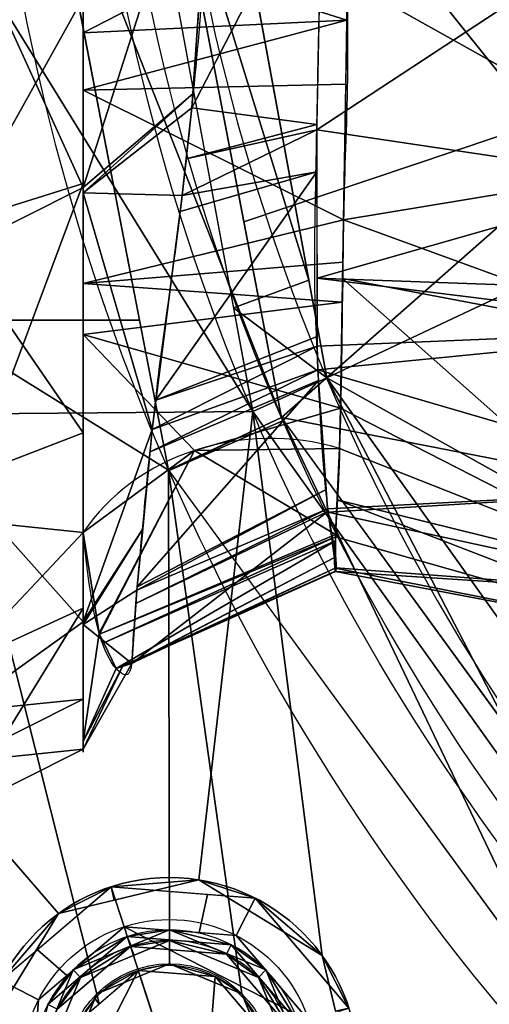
# Model space of a CAD drawing. Header units: millimetres. Extents: x -95 to 95, y -168 to 68.
# Tile 25 of 211: x -53 to -41, y -34 to -11. Entities that reach past the tile are written whole.
import ezdxf

# ---------------------------------------------------------------- set-up
doc = ezdxf.new("R2010")
doc.units = ezdxf.units.MM
doc.layers.add('100', color=7, linetype='Continuous', true_color=0xffffff)

msp = doc.modelspace()

# ---------------------------------------------------------------- linework, layer by layer
at = {"layer": '100', "color": 163, "linetype": 'Continuous'}
for centre, radius in [((-48.946, -35.561, 97), 4.5), ((-48.946, -35.561, 103), 3.5), ((-48.946, -35.561, 81.046), 2.446), ((-48.946, -35.561, 81), 2.446)]:
    msp.add_circle(centre, radius, dxfattribs=at)
at = {"layer": '100', "color": 163, "linetype": 'Continuous', "extrusion": (0, 0, -1)}
for centre, radius in [((48.946, -35.561, -102), 4.5), ((48.946, -35.561, -89), 3.25), ((48.946, -35.561, -97), 3.25), ((48.946, -35.561, -89), 3), ((48.946, -35.561, -97), 3), ((48.946, -35.561, -81), 2.4)]:
    msp.add_circle(centre, radius, dxfattribs=at)
for centre, radius, start, end in [((0, 0, -94), 68, 283.06797, 256.93203), ((0, 0, -81), 65, 283.06797, 256.93203), ((0, 0, -97), 51.024, 286.7388, 253.2612), ((0, 0, -80.215), 50.45, 286.0923, 253.9077)]:
    msp.add_arc(centre, radius, start, end, dxfattribs=at)
at = {"layer": '100', "color": 163, "linetype": 'Continuous'}
for centre, radius, start, end in [((0, 0, 84), 68, 283.06797, 256.93203), ((0, 0, 81), 53.418, 285.9698, 254.0302), ((0, 0, 97.321), 49.087, 286.8231, 253.1769)]:
    msp.add_arc(centre, radius, start, end, dxfattribs=at)
at = {"layer": '100', "color": 163, "linetype": 'Continuous', "extrusion": (1, 0, 0)}
for start, end in [(144.4489, 35.5608), (111.0701, 144.4489)]:
    msp.add_arc((0, 0, -51), 28.075, start, end, dxfattribs=at)
at = {"layer": '100', "color": 163, "linetype": 'Continuous', "extrusion": (-0.04447, 0.516458, 0.855157)}
msp.add_arc((48.632, 26.986, 4.43), 5, 244.8702, 325.8871, dxfattribs=at)
at = {"layer": '100', "color": 163, "linetype": 'Continuous'}
for points, knots in [([(-51, 22.839, 16.327), (-50.887, 24.027, 14.329), (-50.742, 24.901, 12.188), (-50.372, 25.981, 7.66), (-50.161, 26.175, 5.374), (-49.908, 26.272, 0.769), (-49.848, 26.134, -1.57), (-49.819, 25.403, -6.129), (-49.764, 24.655, -8.372), (-49.572, 22.484, -12.462), (-49.439, 21.046, -14.35), (-49.038, 17.621, -17.424), (-48.72, 15.577, -18.562), (-48.046, 9.321, -21.465), (-47.777, 4.692, -22.474), (-47.773, -2.206, -22.495), (-47.832, -4.537, -22.247), (-48.076, -9.053, -21.28), (-48.254, -11.231, -20.563), (-48.589, -14.375, -19.126), (-48.712, -15.406, -18.583), (-48.977, -17.383, -17.402), (-49.123, -18.338, -16.769), (-49.434, -20.945, -14.483), (-49.564, -22.391, -12.6), (-49.76, -24.601, -8.507), (-49.819, -25.369, -6.271), (-49.847, -26.129, -1.672), (-49.904, -26.269, 0.674), (-50.155, -26.182, 5.286), (-50.365, -25.993, 7.579), (-50.737, -24.922, 12.13), (-50.887, -24.037, 14.313), (-51, -22.842, 16.324)], [0, 0, 0, 0, 0.0625, 0.0625, 0.125, 0.125, 0.1875, 0.1875, 0.25, 0.25, 0.3125, 0.3125, 0.375, 0.375, 0.5, 0.5, 0.5625, 0.5625, 0.625, 0.625, 0.65625, 0.65625, 0.6875, 0.6875, 0.75, 0.75, 0.8125, 0.8125, 0.875, 0.875, 0.9375, 0.9375, 1, 1, 1, 1]), ([(-44.886, -20.837, 15.431), (-44.92, -21.897, 13.581), (-44.965, -22.654, 11.582), (-45.042, -23.547, 7.414), (-45.007, -23.714, 5.31), (-44.979, -23.805, 1.086), (-44.935, -23.689, -1.057), (-45.027, -23.061, -5.236), (-45.176, -22.385, -7.294), (-45.339, -20.413, -11.029), (-45.401, -19.122, -12.765), (-45.494, -16.734, -14.86), (-45.479, -15.859, -15.447), (-45.449, -14.067, -16.564), (-45.43, -13.133, -17.08), (-45.371, -10.278, -18.453), (-45.326, -8.3, -19.144), (-45.26, -4.196, -20.081), (-45.242, -2.07, -20.324), (-45.243, 4.214, -20.319), (-45.333, 8.429, -19.349), (-45.431, 13.169, -17.062), (-45.449, 14.101, -16.545), (-45.481, 15.895, -15.425), (-45.484, 16.768, -14.835), (-45.408, 19.127, -12.731), (-45.338, 20.432, -11), (-45.175, 22.398, -7.263), (-45.03, 23.066, -5.214), (-44.93, 23.691, -1.029), (-44.98, 23.805, 1.109), (-45.006, 23.713, 5.33), (-45.042, 23.543, 7.446), (-44.963, 22.645, 11.612), (-44.919, 21.896, 13.582), (-44.886, 20.834, 15.435)], [0, 0, 0, 0, 0.0625, 0.0625, 0.125, 0.125, 0.1875, 0.1875, 0.25, 0.25, 0.3125, 0.3125, 0.34375, 0.34375, 0.375, 0.375, 0.4375, 0.4375, 0.5, 0.5, 0.625, 0.625, 0.65625, 0.65625, 0.6875, 0.6875, 0.75, 0.75, 0.8125, 0.8125, 0.875, 0.875, 0.9375, 0.9375, 1, 1, 1, 1]), ([(-44.702, -9.681, 24.125), (-44.7, -10.845, 23.78), (-44.687, -11.992, 23.398), (-44.766, -14.16, 22.363), (-44.791, -15.18, 21.676), (-44.83, -18.037, 19.416), (-44.848, -19.621, 17.552), (-44.886, -20.837, 15.431)], [0, 0, 0, 0, 0.25, 0.25, 0.5, 0.5, 1, 1, 1, 1])]:
    msp.add_open_spline(points, degree=3, knots=knots, dxfattribs=at)
for points in [[(-46.959, -19.959, 97), (-50.99, 1.861, 97), (-56, 0, 97), (-57.318, -3.182, 97)], [(-53.395, 1.562, 81), (-49.656, -17.781, 81), (-54.723, -17.781, 81)], [(-51, -14.621, -23.967), (-51, 0.002, -28.075), (-47.863, -4.806, -22.126)], [(-50.144, 0.059, 80.215), (-39.054, 0, 74.637), (-37.143, -12.068, 74.637)], [(-37.143, -12.068, 74.637), (-47.17, -15.434, 80.215), (-50.144, 0.059, 80.215)], [(-45.624, -16.822, 97.321), (-48.455, -1.421, 97.321), (-50.374, -1.477, 97)], [(-50.374, -1.477, 97), (-47.416, -17.484, 97), (-45.624, -16.822, 97.321)], [(-37.984, -15.762, 99.326), (-41.035, -2.712, 99.326), (-48.15, -3.084, 97.321)], [(-46.959, -19.959, 97), (-57.318, -3.182, 97), (-60.5, -4.5, 97), (-61.819, -20.086, 97)], [(-48.15, -3.084, 97.321), (-45.195, -19.155, 97.321), (-37.984, -15.762, 99.326)], [(-47.863, -4.806, -22.126), (-48.391, -12.383, -19.971), (-51, -14.621, -23.967)], [(-52.035, -5.472, 81), (-49.14, -5.168, 80.215), (-46.275, -20.096, 80.215)], [(-46.275, -20.096, 80.215), (-48.965, -21.351, 81), (-52.035, -5.472, 81)], [(-45.303, -6.718, -19.386), (-45.43, -13.12, -17.044), (-48.414, -12.719, -19.875)], [(-48.414, -12.719, -19.875), (-48.021, -7.075, -21.481), (-45.303, -6.718, -19.386)], [(-54, -8.057, -27.441), (-51, -7.627, -25.932), (-51, -14.621, -23.967)], [(-51, -14.621, -23.967), (-54, -16.115, -25.075), (-54, -8.057, -27.441)], [(-51, -10.093, 26.198), (-54, -8.398, 28.6), (-54, -15.462, 24.06)], [(-45.432, -13.244, -16.999), (-45.346, -8.873, -18.598), (-39.095, -9.083, -15.94)], [(-39.095, -9.083, -15.94), (-37.272, -14.462, -13.216), (-45.432, -13.244, -16.999)], [(-48.25, -9.514, 24.023), (-51, -10.928, 25.551), (-44.717, -10.628, 23.687)], [(-48.25, -9.514, 24.023), (-51, -10.093, 26.198), (-51, -10.928, 25.551)], [(-44.717, -10.628, 23.687), (-44.702, -9.681, 24.125), (-48.25, -9.514, 24.023)], [(-36.859, -14.076, 27.592), (-36.928, -9.493, 28.547), (-44.702, -9.681, 24.125)], [(-44.702, -9.681, 24.125), (-44.795, -15.387, 21.484), (-36.859, -14.076, 27.592)], [(-54, -15.462, 24.06), (-51, -14.521, 22.769), (-51, -10.093, 26.198)], [(-44.717, -10.628, 23.687), (-51, -10.928, 25.551), (-51, -12.301, 24.488)], [(-51, -12.301, 24.488), (-44.742, -12.158, 22.978), (-44.717, -10.628, 23.687)], [(-44.795, -15.387, 21.484), (-44.742, -12.158, 22.978), (-51, -12.301, 24.488)], [(-46.275, -20.096, 80.215), (-47.17, -15.434, 80.215), (-37.143, -12.068, 74.637)], [(-46.275, -20.096, 80.215), (-37.143, -12.068, 74.637), (-31.596, -22.956, 74.637)], [(-51, -12.301, 24.488), (-51, -16.906, 20.921), (-44.795, -15.387, 21.484)], [(-48.391, -12.383, -19.971), (-51, -14.742, -23.837), (-51, -14.621, -23.967)], [(-51, -14.742, -23.837), (-48.391, -12.383, -19.971), (-48.414, -12.719, -19.875)], [(-48.414, -12.719, -19.875), (-48.644, -14.808, -18.88), (-51, -14.742, -23.837)], [(-45.43, -13.12, -17.044), (-48.548, -13.935, -19.296), (-48.414, -12.719, -19.875)], [(-48.548, -13.935, -19.296), (-45.43, -13.12, -17.044), (-45.432, -13.244, -16.999)], [(-48.644, -14.808, -18.88), (-48.548, -13.935, -19.296), (-45.432, -13.244, -16.999)], [(-45.432, -13.244, -16.999), (-45.43, -14.241, -16.288), (-48.644, -14.808, -18.88)], [(-37.272, -14.462, -13.216), (-45.426, -16.782, -14.476), (-45.432, -13.244, -16.999)], [(-44.795, -15.387, 21.484), (-36.766, -18.315, 25.316), (-36.859, -14.076, 27.592)], [(-49.266, -19.682, -15.369), (-48.693, -15.192, -18.604), (-45.43, -14.241, -16.288)], [(-45.43, -14.241, -16.288), (-45.424, -18.172, -13.484), (-49.266, -19.682, -15.369)], [(-45.43, -14.241, -16.288), (-48.693, -15.192, -18.604), (-48.644, -14.808, -18.88)], [(-51, -14.521, 22.769), (-54, -15.462, 24.06), (-54, -22.527, 19.519)], [(-54, -22.527, 19.519), (-51, -22.842, 16.324), (-51, -14.521, 22.769)], [(-45.426, -16.782, -14.476), (-37.272, -14.462, -13.216), (-35.608, -17.128, -11.159)], [(-54, -16.115, -25.075), (-51, -14.621, -23.967), (-51, -20.464, -17.684)], [(-51, -14.742, -23.837), (-48.644, -14.808, -18.88), (-49.356, -20.382, -14.865)], [(-49.356, -20.382, -14.865), (-51, -24.964, -12.845), (-51, -14.742, -23.837)], [(-51, -16.906, 20.921), (-44.81, -16.399, 20.459), (-44.795, -15.387, 21.484)], [(-44.795, -15.387, 21.484), (-44.816, -16.789, 20.065), (-36.766, -18.315, 25.316)], [(-30.899, -27.138, 99.326), (-37.984, -15.762, 99.326), (-45.195, -19.155, 97.321)], [(-51, -20.464, -17.684), (-54, -21.614, -18.729), (-54, -16.115, -25.075)], [(-44.825, -17.354, 19.494), (-44.81, -16.399, 20.459), (-51, -16.906, 20.921)], [(-45.195, -19.155, 97.321), (-45.624, -16.822, 97.321), (-47.416, -17.484, 97)], [(-45.424, -18.397, -13.324), (-45.426, -16.782, -14.476), (-35.594, -17.994, -10.824)], [(-35.608, -17.128, -11.159), (-35.594, -17.994, -10.824), (-45.426, -16.782, -14.476)], [(-44.816, -16.789, 20.065), (-44.863, -19.879, 16.939), (-36.524, -24.141, 17.323)], [(-36.524, -24.141, 17.323), (-36.766, -18.315, 25.316), (-44.816, -16.789, 20.065)], [(-51, -16.906, 20.921), (-51, -18.123, 19.979), (-44.825, -17.354, 19.494)], [(-44.863, -19.879, 16.939), (-44.825, -17.354, 19.494), (-51, -18.123, 19.979)], [(-47.416, -17.484, 97), (-46.959, -19.959, 97), (-45.195, -19.155, 97.321)], [(-54.723, -17.781, 81), (-49.656, -17.781, 81), (-48.965, -21.351, 81)], [(-48.965, -21.351, 81), (-48.946, -33.116, 81), (-50.675, -33.832, 81), (-54.723, -17.781, 81)], [(-50.675, -33.832, 81), (-51.391, -35.561, 81), (-54.723, -35.001, 81), (-54.723, -17.781, 81)], [(-35.594, -17.994, -10.824), (-45.405, -18.959, -12.711), (-45.424, -18.397, -13.324)], [(-45.405, -18.959, -12.711), (-35.594, -17.994, -10.824), (-35.74, -21.78, -7.77)], [(-44.863, -19.879, 16.939), (-51, -18.123, 19.979), (-48.345, -20.882, 15.278)], [(-51, -18.123, 19.979), (-51, -22.842, 16.324), (-48.345, -20.882, 15.278)], [(-49.266, -19.682, -15.369), (-45.424, -18.172, -13.484), (-45.424, -18.397, -13.324)], [(-49.356, -20.382, -14.865), (-45.424, -18.397, -13.324), (-45.405, -18.959, -12.711)], [(-45.424, -18.397, -13.324), (-49.356, -20.382, -14.865), (-49.266, -19.682, -15.369)], [(-45.405, -18.959, -12.711), (-49.407, -20.918, -14.057), (-49.356, -20.382, -14.865)], [(-45.405, -18.959, -12.711), (-45.388, -19.214, -12.292), (-49.407, -20.918, -14.057)], [(-35.74, -21.78, -7.77), (-45.174, -22.273, -7.262), (-45.405, -18.959, -12.711)], [(-49.716, -24.133, -9.214), (-49.407, -20.918, -14.057), (-45.388, -19.214, -12.292)], [(-45.388, -19.214, -12.292), (-45.206, -21.818, -8.01), (-49.716, -24.133, -9.214)], [(-45.195, -19.155, 97.321), (-46.959, -19.959, 97), (-38.991, -31.095, 97)], [(-38.991, -31.095, 97), (-37.513, -29.918, 97.321), (-45.195, -19.155, 97.321)], [(-45.195, -19.155, 97.321), (-36.129, -31.856, 97.321), (-30.899, -27.138, 99.326)], [(-48.345, -20.882, 15.278), (-44.886, -20.837, 15.431), (-44.863, -19.879, 16.939)], [(-36.524, -24.141, 17.323), (-44.863, -19.879, 16.939), (-44.886, -20.837, 15.431)], [(-61.819, -20.086, 97), (-51.591, -31.92, 97), (-48.242, -31.116, 97), (-46.959, -19.959, 97)], [(-53.39, -34.857, 97), (-51.591, -31.92, 97), (-61.819, -20.086, 97)], [(-48.955, -21.365, 81), (-48.965, -21.351, 81), (-46.275, -20.096, 80.215)], [(-46.275, -20.096, 80.215), (-46.223, -20.168, 80.215), (-48.955, -21.365, 81)], [(-39.398, -34.434, 81), (-48.955, -21.365, 81), (-46.223, -20.168, 80.215)], [(-48.242, -31.116, 97), (-45.305, -32.916, 97), (-46.959, -19.959, 97)], [(-34.047, -38.004, 97), (-46.959, -19.959, 97), (-45.305, -32.916, 97), (-44.501, -36.265, 97)], [(-31.596, -22.956, 74.637), (-39.832, -28.937, 80.215), (-46.275, -20.096, 80.215)], [(-46.223, -20.168, 80.215), (-37.216, -32.528, 80.215), (-39.398, -34.434, 81)], [(-51, -24.964, -12.845), (-49.356, -20.382, -14.865), (-49.583, -22.749, -11.298)], [(-54, -21.614, -18.729), (-51, -20.464, -17.684), (-51, -24.964, -12.845)], [(-48.345, -20.882, 15.278), (-51, -22.842, 16.324), (-50.619, -25.24, 10.703)], [(-50.619, -25.24, 10.703), (-50.61, -25.26, 10.586), (-48.345, -20.882, 15.278)], [(-48.345, -20.882, 15.278), (-50.61, -25.26, 10.586), (-44.987, -22.888, 10.322)], [(-44.987, -22.888, 10.322), (-44.886, -20.837, 15.431), (-48.345, -20.882, 15.278)], [(-44.886, -20.837, 15.431), (-44.946, -22.064, 12.374), (-36.524, -24.141, 17.323)], [(-48.965, -21.351, 81), (-35.19, -40.189, 81), (-46.5, -35.561, 81), (-47.216, -33.832, 81)], [(-47.216, -33.832, 81), (-48.946, -33.116, 81), (-48.965, -21.351, 81)], [(-51, -24.964, -12.845), (-54, -27.113, -12.382), (-54, -21.614, -18.729)], [(-49.724, -24.214, -9.091), (-45.206, -21.818, -8.01), (-45.174, -22.273, -7.262)], [(-49.724, -24.214, -9.091), (-49.716, -24.133, -9.214), (-45.206, -21.818, -8.01)], [(-45.162, -22.358, -6.835), (-45.174, -22.273, -7.262), (-35.74, -21.78, -7.77)], [(-35.74, -21.78, -7.77), (-35.898, -24.362, -3.3), (-45.162, -22.358, -6.835)], [(-45.174, -22.273, -7.262), (-49.746, -24.532, -7.883), (-49.724, -24.214, -9.091)], [(-45.174, -22.273, -7.262), (-45.165, -22.338, -6.934), (-49.746, -24.532, -7.883)], [(-44.946, -22.064, 12.374), (-44.989, -22.941, 10.191), (-36.225, -25.429, 7.12)], [(-36.225, -25.429, 7.12), (-36.524, -24.141, 17.323), (-44.946, -22.064, 12.374)], [(-49.845, -25.96, -2.443), (-49.746, -24.532, -7.883), (-45.165, -22.338, -6.934)], [(-45.165, -22.338, -6.934), (-45.01, -23.432, -1.498), (-49.845, -25.96, -2.443)], [(-44.975, -23.678, -0.273), (-45.162, -22.358, -6.835), (-35.898, -24.362, -3.3)], [(-51, -22.842, 16.324), (-54, -22.527, 19.519), (-54, -26.015, 11.881)], [(-49.583, -22.749, -11.298), (-51, -25.035, -12.496), (-51, -24.964, -12.845)], [(-51, -25.035, -12.496), (-49.583, -22.749, -11.298), (-49.724, -24.214, -9.091)], [(-54, -26.015, 11.881), (-51, -24.642, 11.339), (-51, -22.842, 16.324)], [(-50.619, -25.24, 10.703), (-51, -22.842, 16.324), (-51, -27.819, 2.54)], [(-44.989, -22.941, 10.191), (-44.987, -22.888, 10.322), (-50.61, -25.26, 10.586)], [(-44.989, -22.941, 10.191), (-50.61, -25.26, 10.586), (-50.507, -25.472, 9.338)], [(-50.507, -25.472, 9.338), (-44.989, -23.04, 9.221), (-44.989, -22.941, 10.191)], [(-44.989, -22.941, 10.191), (-44.987, -23.689, 2.902), (-36.225, -25.429, 7.12)], [(-44.989, -23.04, 9.221), (-50.507, -25.472, 9.338), (-50.212, -26.079, 5.769)], [(-44.987, -23.758, 2.226), (-44.989, -23.04, 9.221), (-50.212, -26.079, 5.769)], [(-49.872, -25.969, -1.843), (-45.01, -23.432, -1.498), (-44.975, -23.678, -0.273)], [(-45.01, -23.432, -1.498), (-49.872, -25.969, -1.843), (-49.845, -25.96, -2.443)], [(-50.044, -26.025, 2.013), (-49.872, -25.969, -1.843), (-44.975, -23.678, -0.273)], [(-44.975, -23.678, -0.273), (-44.987, -23.768, 2.131), (-50.044, -26.025, 2.013)], [(-44.987, -23.768, 2.131), (-44.975, -23.678, -0.273), (-35.898, -24.362, -3.3)], [(-36.225, -25.429, 7.12), (-44.987, -23.689, 2.902), (-44.987, -23.768, 2.131)], [(-50.212, -26.079, 5.769), (-50.044, -26.025, 2.013), (-44.987, -23.758, 2.226)], [(-44.987, -23.768, 2.131), (-44.987, -23.758, 2.226), (-50.044, -26.025, 2.013)], [(-35.898, -24.362, -3.3), (-36.225, -25.429, 7.12), (-44.987, -23.768, 2.131)], [(-51, -25.035, -12.496), (-49.724, -24.214, -9.091), (-49.845, -25.96, -2.443)], [(-51, -24.642, 11.339), (-54, -26.015, 11.881), (-54, -29.504, 4.242)], [(-54, -29.504, 4.242), (-51, -28.001, 2.038), (-51, -24.642, 11.339)], [(-54, -27.113, -12.382), (-51, -24.964, -12.845), (-51, -26.811, -3.796)], [(-49.845, -25.96, -2.443), (-51, -28.001, 2.038), (-51, -25.035, -12.496)], [(-51, -27.819, 2.54), (-50.212, -26.079, 5.769), (-50.619, -25.24, 10.703)], [(-51, -28.001, 2.038), (-49.845, -25.96, -2.443), (-50.063, -26.031, 2.445)], [(-50.063, -26.031, 2.445), (-51, -27.819, 2.54), (-51, -28.001, 2.038)], [(-51, -27.819, 2.54), (-50.063, -26.031, 2.445), (-50.212, -26.079, 5.769)], [(-51, -26.811, -3.796), (-54, -28.309, -4.07), (-54, -27.113, -12.382)], [(-54, -28.309, -4.07), (-51, -26.811, -3.796), (-51, -28.001, 2.038)], [(-51, -28.001, 2.038), (-54, -29.504, 4.242), (-54, -28.309, -4.07)], [(-50.336, -31.281, 102), (-46.903, -31.551, 102), (-48.242, -31.116, 97)], [(-48.242, -31.116, 97), (-50.259, -31.601, 97), (-50.336, -31.281, 102)], [(-45.305, -32.916, 97), (-48.242, -31.116, 97), (-46.903, -31.551, 102)], [(-52.955, -33.518, 102), (-50.336, -31.281, 102), (-51.591, -31.92, 97)], [(-50.336, -31.281, 102), (-52.092, -32.781, 102), (-51.393, -33.399, 103), (-50.027, -32.232, 103)], [(-50.336, -31.281, 102), (-50.259, -31.601, 97), (-51.591, -31.92, 97)], [(-50.027, -32.232, 103), (-48.236, -32.373, 103), (-48.034, -31.462, 102), (-50.336, -31.281, 102)], [(-46.903, -31.551, 102), (-48.034, -31.462, 102), (-48.236, -32.373, 103), (-47.357, -32.442, 103)], [(-47.357, -32.442, 103), (-45.617, -34.479, 103), (-44.666, -34.17, 102), (-46.903, -31.551, 102)], [(-46.903, -31.551, 102), (-44.666, -34.17, 102), (-45.305, -32.916, 97)], [(-51.591, -31.92, 97), (-53.39, -34.857, 97), (-52.955, -33.518, 102)], [(-47.864, -38.89, 103), (-50.027, -32.232, 103), (-52.064, -33.972, 103), (-52.274, -36.643, 103)], [(-51.067, -33.44, 89), (-48.946, -32.561, 89), (-48.946, -32.311, 89), (-51.244, -33.263, 89)], [(-50.027, -32.232, 103), (-47.864, -38.89, 103), (-45.827, -37.15, 103), (-45.617, -34.479, 103)], [(-45.617, -34.479, 103), (-47.357, -32.442, 103), (-50.027, -32.232, 103)], [(-47.47, -32.665, 97), (-49.95, -32.47, 97), (-48.946, -32.311, 89)], [(-49.95, -32.47, 97), (-49.859, -32.689, 89), (-48.946, -32.311, 89)], [(-48.946, -32.311, 89), (-46.647, -33.263, 89), (-47.47, -32.665, 97)], [(-46.647, -33.263, 89), (-48.946, -32.311, 89), (-48.946, -32.561, 89), (-46.824, -33.44, 89)], [(-49.95, -32.47, 97), (-51.841, -34.086, 97), (-51.244, -33.263, 89)], [(-51.841, -34.086, 97), (-49.95, -32.47, 97), (-49.873, -32.708, 97), (-51.619, -34.199, 97)], [(-51.244, -33.263, 89), (-49.859, -32.689, 89), (-49.95, -32.47, 97)], [(-47.584, -32.888, 97), (-49.873, -32.708, 97), (-49.95, -32.47, 97), (-47.47, -32.665, 97)], [(-48.946, -32.561, 89), (-49.873, -32.708, 97), (-47.584, -32.888, 97)], [(-48.946, -32.561, 89), (-49.789, -32.91, 89), (-49.873, -32.708, 97)], [(-47.584, -32.888, 97), (-46.824, -33.44, 89), (-48.946, -32.561, 89)], [(-47.35, -47.574, 96.121), (-58.57, -32.784, 96.121), (-57.404, -36.453, 94)], [(-52.586, -38.206, 97), (-58.57, -32.784, 96.121), (-47.35, -47.574, 96.121)], [(-47.35, -47.574, 81.879), (-58.57, -32.784, 81.879), (-54.871, -34.845, 81)], [(-57.404, -36.453, 84), (-58.57, -32.784, 81.879), (-47.35, -47.574, 81.879)], [(-52.064, -33.972, 103), (-51.393, -33.399, 103), (-52.092, -32.781, 102), (-52.955, -33.518, 102)], [(-51.067, -33.44, 89), (-51.619, -34.199, 97), (-49.873, -32.708, 97)], [(-49.873, -32.708, 97), (-49.789, -32.91, 89), (-51.067, -33.44, 89)], [(-47.47, -32.665, 97), (-45.855, -34.557, 97), (-46.092, -34.634, 97), (-47.584, -32.888, 97)], [(-45.855, -34.557, 97), (-47.47, -32.665, 97), (-46.647, -33.263, 89)], [(-46.824, -33.44, 89), (-47.584, -32.888, 97), (-46.092, -34.634, 97)], [(-44.666, -34.17, 102), (-44.985, -34.247, 97), (-45.305, -32.916, 97)], [(-52.196, -35.561, 89), (-51.244, -33.263, 89), (-51.841, -34.086, 97)], [(-51.244, -33.263, 89), (-52.196, -35.561, 89), (-51.946, -35.561, 89), (-51.067, -33.44, 89)], [(-49.687, -33.278, 81), (-48.204, -37.844, 81), (-50.035, -37.699, 81), (-51.228, -36.303, 81)], [(-51.228, -36.303, 81), (-51.084, -34.471, 81), (-49.687, -33.278, 81)], [(-50.675, -33.832, 81), (-48.946, -33.116, 81), (-48.946, -33.116, 81.046), (-50.675, -33.832, 81.046)], [(-50.675, -33.832, 81.046), (-48.946, -33.116, 81.046), (-49.687, -33.278, 81)], [(-49.687, -33.278, 81), (-50.624, -34.078, 81), (-50.675, -33.832, 81.046)], [(-47.856, -33.423, 81), (-49.687, -33.278, 81), (-48.946, -33.116, 81.046)], [(-48.204, -37.844, 81), (-49.687, -33.278, 81), (-47.856, -33.423, 81)], [(-48.946, -33.116, 81), (-48.258, -33.4, 81), (-48.258, -33.4, 81.046), (-48.946, -33.116, 81.046)], [(-48.946, -33.116, 81.046), (-47.216, -33.832, 81.046), (-47.856, -33.423, 81)], [(-46.824, -33.44, 89), (-45.946, -35.561, 89), (-45.696, -35.561, 89), (-46.647, -33.263, 89)], [(-46.647, -33.263, 89), (-46.074, -34.648, 89), (-45.855, -34.557, 97)], [(-52.955, -33.518, 102), (-53.225, -36.952, 102), (-52.274, -36.643, 103), (-52.064, -33.972, 103)], [(-51.619, -34.199, 97), (-51.067, -33.44, 89), (-51.946, -35.561, 89)], [(-47.216, -33.832, 81.046), (-48.258, -33.4, 81.046), (-48.258, -33.4, 81), (-47.216, -33.832, 81)], [(-47.856, -33.423, 81), (-46.663, -34.819, 81), (-46.807, -36.651, 81), (-48.204, -37.844, 81)], [(-46.663, -34.819, 81), (-47.856, -33.423, 81), (-47.216, -33.832, 81.046)], [(-46.092, -34.634, 97), (-46.295, -34.718, 89), (-46.824, -33.44, 89)], [(-51.391, -35.561, 81.046), (-50.72, -33.942, 81.046), (-51.084, -34.471, 81)], [(-51.106, -34.874, 81.046), (-51.106, -34.874, 81), (-50.675, -33.832, 81)], [(-50.675, -33.832, 81), (-50.675, -33.832, 81.046), (-51.106, -34.874, 81.046)], [(-50.72, -33.942, 81.046), (-50.624, -34.078, 81), (-51.084, -34.471, 81)], [(-50.624, -34.078, 81), (-50.72, -33.942, 81.046), (-50.675, -33.832, 81.046)], [(-47.216, -33.832, 81), (-46.5, -35.561, 81), (-46.5, -35.561, 81.046), (-47.216, -33.832, 81.046)], [(-47.216, -33.832, 81.046), (-46.785, -34.874, 81.046), (-46.663, -34.819, 81)]]:
    msp.add_3dface(points, dxfattribs=at)

doc.saveas('drawing.dxf')
